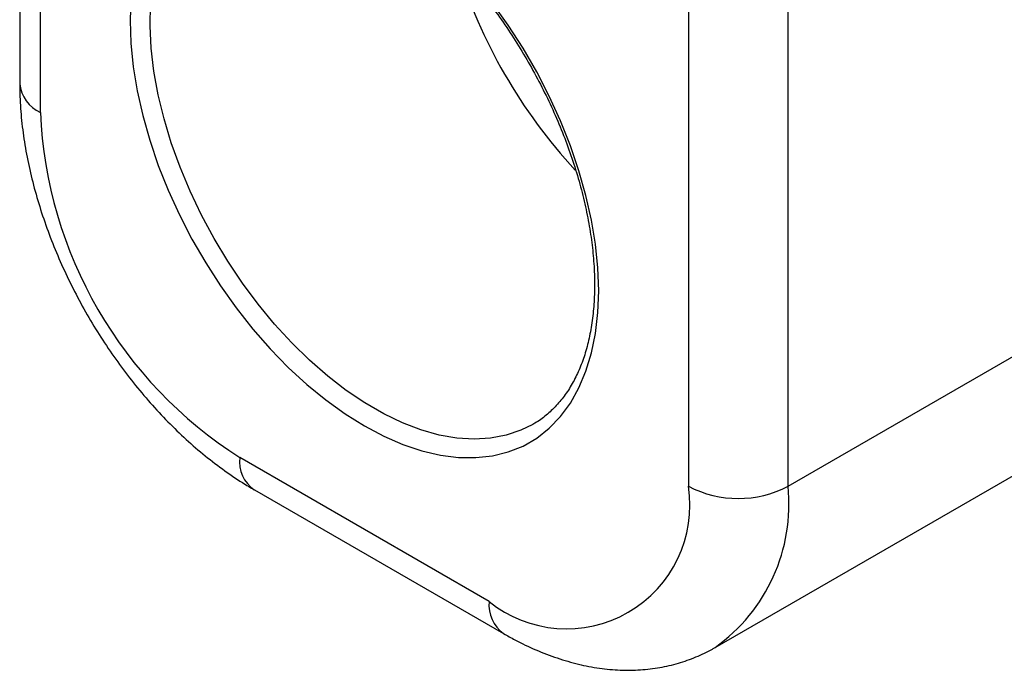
# Model space of a CAD drawing. Header units: millimetres. Extents: x 0 to 279, y 0 to 216.
# Tile 6 of 16: x 227.36 to 241.33, y 149.51 to 158.74. Entities that reach past the tile are written whole.
import ezdxf

# ---------------------------------------------------------------- set-up
doc = ezdxf.new("R2010")
doc.units = ezdxf.units.MM

msp = doc.modelspace()

# ---------------------------------------------------------------- linework, layer by layer
for p, q in [((227.364, 178.25), (227.364, 157.837)), ((227.657, 157.428), (227.657, 177.842)), ((236.849, 172.535), (236.849, 152.122)), ((238.264, 152.122), (238.264, 172.535)), ((238.264, 152.122), (255.234, 161.919)), ((237.228, 149.832), (254.198, 159.629)), ((234.655, 153.007), (234.644, 153.001)), ((234.021, 150.488), (230.485, 152.529)), ((230.693, 152.072), (234.228, 150.031))]:
    msp.add_line(p, q)
at = {"flags": 128}
for points in [[(228.941, 159.045), (228.93, 158.735), (228.941, 158.411), (228.975, 158.077), (229.031, 157.734), (229.11, 157.385), (229.21, 157.032), (229.33, 156.677), (229.471, 156.323), (229.631, 155.973), (229.808, 155.629), (230.002, 155.292), (230.212, 154.966), (230.435, 154.653), (230.671, 154.354), (230.918, 154.073), (231.174, 153.81), (231.437, 153.567), (231.706, 153.347), (231.979, 153.15), (232.253, 152.979), (232.528, 152.833), (232.8, 152.715), (233.069, 152.625), (233.332, 152.564), (233.588, 152.531), (233.835, 152.528), (234.071, 152.554), (234.294, 152.609), (234.504, 152.693), (234.698, 152.806), (234.876, 152.945), (235.035, 153.111), (235.176, 153.302), (235.297, 153.518), (235.396, 153.756), (235.475, 154.014), (235.531, 154.292), (235.565, 154.587), (235.577, 154.898), (235.565, 155.221), (235.531, 155.556), (235.475, 155.899), (235.396, 156.248), (235.297, 156.601), (235.176, 156.956), (235.035, 157.309), (234.876, 157.66), (234.698, 158.004), (234.504, 158.34), (234.294, 158.666), (234.071, 158.98)], [(234.644, 153.001), (234.474, 152.916), (234.265, 152.846), (234.043, 152.803), (233.809, 152.79), (233.566, 152.805), (233.314, 152.849), (233.056, 152.922), (232.793, 153.022), (232.528, 153.15), (232.261, 153.304), (231.996, 153.483), (231.733, 153.686), (231.475, 153.911), (231.223, 154.158), (230.98, 154.424), (230.746, 154.707), (230.524, 155.005), (230.315, 155.317), (230.121, 155.64), (229.943, 155.971), (229.782, 156.309), (229.639, 156.652), (229.515, 156.996), (229.412, 157.339), (229.33, 157.679), (229.269, 158.014), (229.23, 158.341), (229.213, 158.658), (229.219, 158.962)]]:
    msp.add_lwpolyline(points, dxfattribs=at)
for centre, radius, start, end in [((240.785, 161.742), 7.552, 197.1119, 222.8015), ((227.865, 157.886), 0.503, 185.6948, 245.6253), ((233.785, 157.7), 6.134, 182.5419, 237.4581), ((230.961, 152.469), 0.48, 172.7442, 235.9436), ((235.121, 151.849), 1.75, 231.0583, 8.9524), ((237.556, 153.486), 1.537, 242.6097, 297.3903), ((235.775, 151.869), 2.501, 305.5223, 5.8099), ((234.522, 150.439), 0.503, 174.3816, 234.2791)]:
    msp.add_arc(centre, radius, start, end)
for points, knots in [([(230.162, 160.801), (230.192, 160.819), (230.28, 160.869), (230.439, 160.926), (230.637, 160.972), (230.847, 160.992), (231.067, 160.986), (231.294, 160.955), (231.529, 160.899), (231.769, 160.819), (232.013, 160.714), (232.26, 160.586), (232.508, 160.435), (232.756, 160.261), (233.002, 160.066), (233.245, 159.851), (233.482, 159.617), (233.712, 159.366), (233.934, 159.099), (234.147, 158.818), (234.348, 158.524), (234.536, 158.22), (234.711, 157.908), (234.871, 157.589), (235.016, 157.266), (235.143, 156.94), (235.253, 156.614), (235.345, 156.29), (235.417, 155.97), (235.471, 155.657), (235.506, 155.351), (235.52, 155.056), (235.516, 154.773), (235.493, 154.504), (235.45, 154.25), (235.39, 154.014), (235.312, 153.796), (235.217, 153.598), (235.105, 153.42), (234.977, 153.262), (234.833, 153.128), (234.724, 153.044), (234.66, 153.011), (234.654, 153.008)], [0, 0, 0, 0, 0.0141736, 0.0405076, 0.0666963, 0.0926114, 0.1182292, 0.1435965, 0.1687842, 0.1938586, 0.2188712, 0.2438581, 0.2688403, 0.2938297, 0.3188352, 0.3438607, 0.368907, 0.3939729, 0.4190557, 0.4441525, 0.4692596, 0.4943733, 0.5194898, 0.5446049, 0.5697138, 0.5948125, 0.6198971, 0.6449639, 0.6700093, 0.6950304, 0.7200251, 0.744993, 0.7699364, 0.7948621, 0.8197821, 0.844712, 0.8696829, 0.8947408, 0.9199474, 0.9453748, 0.9710875, 0.9971075, 1, 1, 1, 1]), ([(227.364, 157.837), (227.365, 157.775), (227.367, 157.603), (227.388, 157.313), (227.434, 156.967), (227.503, 156.617), (227.592, 156.267), (227.701, 155.917), (227.829, 155.569), (227.975, 155.225), (228.139, 154.887), (228.319, 154.556), (228.514, 154.234), (228.725, 153.923), (228.948, 153.624), (229.185, 153.338), (229.433, 153.068), (229.692, 152.814), (229.96, 152.579), (230.238, 152.364), (230.483, 152.196), (230.636, 152.105), (230.693, 152.072)], [0, 0, 0, 0, 0.028804, 0.081441, 0.133996, 0.186459, 0.238784, 0.29096, 0.343, 0.394926, 0.446773, 0.498577, 0.55038, 0.602215, 0.654118, 0.70613, 0.758293, 0.810645, 0.863218, 0.916033, 0.969089, 1, 1, 1, 1]), ([(234.228, 150.031), (234.281, 150.001), (234.432, 149.916), (234.685, 149.796), (234.985, 149.68), (235.287, 149.593), (235.586, 149.535), (235.88, 149.508), (236.167, 149.512), (236.443, 149.545), (236.707, 149.605), (236.957, 149.695), (237.13, 149.773), (237.216, 149.827), (237.228, 149.835)], [0, 0, 0, 0, 0.053721, 0.1526, 0.251445, 0.349552, 0.446365, 0.541374, 0.634243, 0.724883, 0.813442, 0.900254, 0.985769, 1, 1, 1, 1])]:
    msp.add_open_spline(points, degree=3, knots=knots)

doc.saveas('drawing.dxf')
